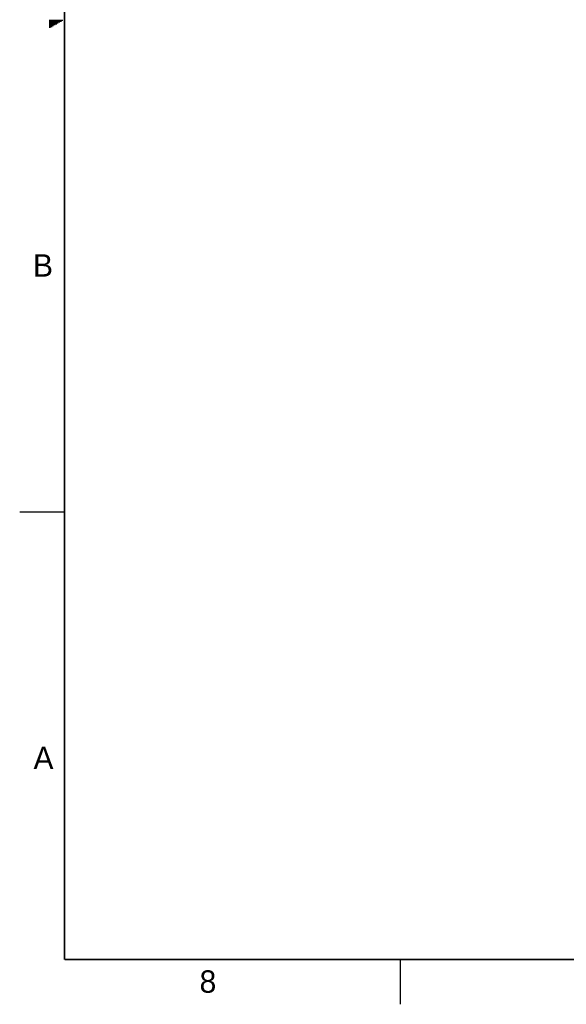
# Model space of a CAD drawing. Header units: inches. Extents: x 0 to 34, y 0 to 22.
# Tile 1 of 103: x 0 to 6.1, y 0 to 11. Entities that reach past the tile are written whole.
import ezdxf

# ---------------------------------------------------------------- set-up
doc = ezdxf.new("R2010")
doc.units = ezdxf.units.IN
doc.header["$LTSCALE"] = 1.87
doc.header["$MEASUREMENT"] = 0
doc.layers.get('0').update_dxf_attribs({"linetype": 'CONTINUOUS'})
doc.styles.add('TEXTSTYLE_2', font='txt')

msp = doc.modelspace()

# ---------------------------------------------------------------- linework, layer by layer
at = {"color": 2, "linetype": 'CONTINUOUS'}
for p, q in [((0.3303, 10.99), (0.4827, 10.99)), ((0.3303, 10.98), (0.4654, 10.98)), ((0.3303, 10.97), (0.448, 10.97)), ((0.3303, 10.96), (0.4307, 10.96)), ((0.3303, 10.95), (0.4134, 10.95)), ((0.3303, 10.94), (0.3961, 10.94)), ((0.3303, 10.93), (0.3788, 10.93)), ((0.3303, 10.92), (0.3614, 10.92)), ((0.3303, 10.91), (0.3441, 10.91)), ((0, 5.5), (0.5, 5.5)), ((4.25, 0), (4.25, 0.5))]:
    msp.add_line(p, q, dxfattribs=at)
at = {"color": 7, "linetype": 'CONTINUOUS', "const_width": 0.02}
for points in [[(0.5, 21.5), (0.5, 0.5)], [(0.5, 0.5), (33.5, 0.5)]]:
    msp.add_lwpolyline(points, dxfattribs=at)

# ---------------------------------------------------------------- texts
at = {"color": 2, "linetype": 'CONTINUOUS', "char_height": 0.25, "width": 0.25, "attachment_point": 1, "line_spacing_factor": 0.9, "style": 'TEXTSTYLE_2'}
for s, insert in [('B', (0.1484, 8.3757)), ('A', (0.1541, 2.8761)), ('8', (2.0074, 0.3791))]:
    msp.add_mtext(s, dxfattribs=dict(at, insert=insert))

doc.saveas('drawing.dxf')
